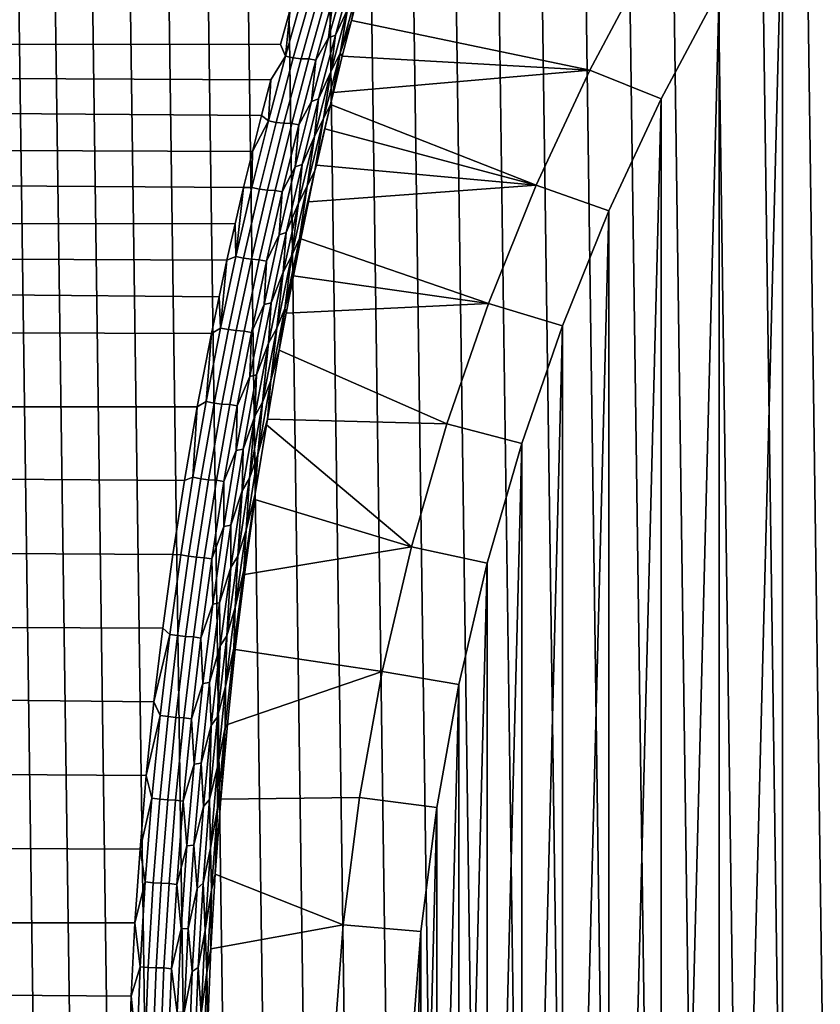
# Model space of a CAD drawing. Header units: metres. Extents: x -22 to 239, y -22 to 22.
# Tile 184 of 256: x 199.45 to 206.03, y 1.46 to 9.55. Entities that reach past the tile are written whole.
import ezdxf

# ---------------------------------------------------------------- set-up
doc = ezdxf.new("R2010")
doc.units = ezdxf.units.M
doc.layers.add('solid_10_151_033_XXX', color=7, linetype='CONTINUOUS')

msp = doc.modelspace()

# ---------------------------------------------------------------- linework, layer by layer
at = {"layer": 'solid_10_151_033_XXX'}
for points in [[(206.249054, -13.226729, 226.826721), (205.881088, 13.197662, 226.69278), (205.513992, 13.156993, 226.559174), (205.881088, -13.197662, 226.69278)], [(206.617661, -13.244179, 226.960876), (206.249054, 13.226729, 226.826721), (205.881088, 13.197662, 226.69278), (206.249054, -13.226729, 226.826721)], [(205.881088, -13.197662, 226.69278), (205.513992, 13.156993, 226.559174), (205.148315, 13.104782, 226.426071), (205.513992, -13.156993, 226.559174)], [(205.148315, -13.104782, 226.426071), (204.784241, 13.041062, 226.293564), (204.421982, 12.965861, 226.161713), (204.784241, -13.041062, 226.293564)], [(205.513992, -13.156993, 226.559174), (205.148315, 13.104782, 226.426071), (204.784241, 13.041062, 226.293564), (205.148315, -13.104782, 226.426071)], [(204.784241, -13.041062, 226.293564), (204.421982, 12.965861, 226.161713), (204.062103, 12.879303, 226.030731), (204.421982, -12.965861, 226.161713)], [(204.421982, -12.965861, 226.161713), (204.062103, 12.879303, 226.030731), (203.704803, 12.781436, 225.900681), (204.062103, -12.879303, 226.030731)], [(204.062103, -12.879303, 226.030731), (203.704803, 12.781436, 225.900681), (203.350235, 12.672297, 225.771622), (203.704803, -12.781436, 225.900681)], [(203.704803, -12.781436, 225.900681), (203.350235, 12.672297, 225.771622), (202.998993, 12.552074, 225.643784), (203.350235, -12.672297, 225.771622)], [(203.350235, -12.672297, 225.771622), (202.998993, 12.552074, 225.643784), (202.651276, 12.42083, 225.517227), (202.998993, -12.552074, 225.643784)], [(202.998993, -12.552074, 225.643784), (202.651276, 12.42083, 225.517227), (202.30722, 12.278622, 225.391998), (202.651276, -12.42083, 225.517227)], [(202.651276, -12.42083, 225.517227), (202.30722, 12.278622, 225.391998), (201.967392, 12.125679, 225.268311), (202.30722, -12.278622, 225.391998)], [(202.30722, -12.278622, 225.391998), (201.967392, 12.125679, 225.268311), (201.631989, 11.96209, 225.14624), (201.967392, -12.125679, 225.268311)], [(201.967392, -12.125679, 225.268311), (201.631989, 11.96209, 225.14624), (201.301178, 11.787946, 225.025833), (201.631989, -11.96209, 225.14624)], [(201.631989, -11.96209, 225.14624), (201.301178, 11.787946, 225.025833), (200.975433, 11.603481, 224.907272), (201.301178, -11.787946, 225.025833)], [(201.301178, -11.787946, 225.025833), (200.975433, 11.603481, 224.907272), (200.654984, 11.408838, 224.790634), (200.975433, -11.603481, 224.907272)], [(206.166138, 0, 184.761505), (205.718842, -10.662554, 184.598709), (205.718826, 10.66255, 184.598709), (206.282959, 11.498307, 184.804031)], [(200.975433, -11.603481, 224.907272), (200.654984, 11.408838, 224.790634), (200.340057, 11.204146, 224.67601), (200.654984, -11.408838, 224.790634)], [(200.654984, -11.408838, 224.790634), (200.340057, 11.204146, 224.67601), (200.03096, 10.98961, 224.563507), (200.340057, -11.204146, 224.67601)], [(200.340057, -11.204146, 224.67601), (200.03096, 10.98961, 224.563507), (199.728012, 10.76545, 224.453247), (200.03096, -10.98961, 224.563507)], [(200.03096, -10.98961, 224.563507), (199.728012, 10.76545, 224.453247), (199.431442, 10.531833, 224.345306), (199.728012, -10.76545, 224.453247)], [(205.198029, -9.795472, 184.409149), (205.198029, 9.795468, 184.409149), (205.718826, 10.66255, 184.598709)], [(205.718842, -10.662554, 184.598709), (205.198029, -9.795472, 184.409149), (205.718826, 10.66255, 184.598709)], [(199.728012, -10.76545, 224.453247), (199.431442, 10.531833, 224.345306), (199.141449, 10.288918, 224.239761), (199.431442, -10.531833, 224.345306)], [(115.219025, 10.150541, 159.945221), (201.674286, 9.634292, 190.956726), (201.593384, 9.345499, 190.689285), (115.410667, 9.465322, 159.418686)], [(202.176254, 9.542971, 190.591339), (202.252106, 9.834667, 190.871262), (204.624359, 10.053297, 184.732513), (204.135956, 9.134017, 184.554749)], [(205.198029, 9.795468, 184.409149), (204.722168, 8.899794, 184.235947), (204.135956, 9.134017, 184.554749), (204.624359, 10.053297, 184.732513)], [(202.186035, 9.926833, 191.124695), (202.044769, 9.422743, 190.65329), (201.988663, 9.399218, 190.67984), (202.130112, 9.901443, 191.150192)], [(202.130112, 9.901443, 191.150192), (201.988663, 9.399218, 190.67984), (202.026596, 9.731082, 191.025452)], [(202.14592, 9.634367, 190.788574), (202.044769, 9.422743, 190.65329), (202.186035, 9.926833, 191.124695)], [(202.225677, 9.794241, 190.870972), (202.252106, 9.834667, 190.871262), (202.176254, 9.542971, 190.591339)], [(204.722183, -8.899797, 184.235947), (204.722168, 8.899794, 184.235947), (205.198029, 9.795468, 184.409149)], [(205.198029, -9.795472, 184.409149), (204.722183, -8.899797, 184.235947), (205.198029, 9.795468, 184.409149)], [(201.777939, 9.758533, 191.094543), (201.634567, 9.248602, 190.621201), (201.674286, 9.634292, 190.956726)], [(201.841995, 9.746011, 191.089508), (201.698624, 9.235647, 190.617279), (201.634567, 9.248602, 190.621201), (201.777939, 9.758533, 191.094543)], [(201.906174, 9.739424, 191.078293), (201.762848, 9.228354, 190.606903), (201.698624, 9.235647, 190.617279), (201.841995, 9.746011, 191.089508)], [(201.96933, 9.738884, 191.061066), (201.826157, 9.226849, 190.590286), (201.762848, 9.228354, 190.606903), (201.906174, 9.739424, 191.078293)], [(201.883911, 9.218073, 190.556198), (201.826157, 9.226849, 190.590286), (201.96933, 9.738884, 191.061066), (202.026596, 9.731082, 191.025452)], [(201.988663, 9.399218, 190.67984), (201.883911, 9.218073, 190.556198), (202.026596, 9.731082, 191.025452)], [(202.225677, 9.794241, 190.870972), (202.176254, 9.542971, 190.591339), (202.0849, 9.275147, 190.402039)], [(202.225677, 9.794241, 190.870972), (202.0849, 9.275147, 190.402039), (202.14592, 9.634367, 190.788574)], [(201.634567, 9.248602, 190.621201), (201.593384, 9.345499, 190.689285), (201.674286, 9.634292, 190.956726)], [(202.14592, 9.634367, 190.788574), (202.00769, 9.121192, 190.333542), (202.044769, 9.422743, 190.65329)], [(202.0849, 9.275147, 190.402039), (202.00769, 9.121192, 190.333542), (202.14592, 9.634367, 190.788574)], [(202.0849, 9.275147, 190.402039), (202.176254, 9.542971, 190.591339), (202.102112, 9.248753, 190.322006)], [(202.102112, 9.248753, 190.322006), (202.176254, 9.542971, 190.591339), (204.135956, 9.134017, 184.554749)], [(115.410667, 9.465322, 159.418686), (201.437607, 8.76113, 190.184906), (201.362991, 8.466012, 189.9478), (115.588654, 8.749102, 158.929688)], [(115.410667, 9.465322, 159.418686), (201.51445, 9.054377, 190.432037), (201.437607, 8.76113, 190.184906)], [(201.634567, 9.248602, 190.621201), (201.51445, 9.054377, 190.432037), (115.410667, 9.465322, 159.418686), (201.593384, 9.345499, 190.689285)], [(202.044769, 9.422743, 190.65329), (201.906067, 8.900076, 190.202972), (201.849823, 8.878402, 190.230469), (201.988663, 9.399218, 190.67984)], [(201.988663, 9.399218, 190.67984), (201.849823, 8.878402, 190.230469), (201.883911, 9.218073, 190.556198)], [(202.00769, 9.121192, 190.333542), (201.906067, 8.900076, 190.202972), (202.044769, 9.422743, 190.65329)], [(201.634567, 9.248602, 190.621201), (201.494156, 8.719005, 190.169312), (201.51445, 9.054377, 190.432037)], [(201.698624, 9.235647, 190.617279), (201.558212, 8.70578, 190.166565), (201.494156, 8.719005, 190.169312), (201.634567, 9.248602, 190.621201)], [(201.762848, 9.228354, 190.606903), (201.622528, 8.697929, 190.157135), (201.558212, 8.70578, 190.166565), (201.698624, 9.235647, 190.617279)], [(201.826157, 9.226849, 190.590286), (201.685989, 8.695587, 190.141205), (201.622528, 8.697929, 190.157135), (201.762848, 9.228354, 190.606903)], [(202.0849, 9.275147, 190.402039), (202.005905, 8.852098, 189.978592), (201.947128, 8.737273, 189.955185)], [(202.0849, 9.275147, 190.402039), (201.947128, 8.737273, 189.955185), (202.00769, 9.121192, 190.333542)], [(202.0849, 9.275147, 190.402039), (202.02977, 8.952211, 190.063232), (202.005905, 8.852098, 189.978592)], [(202.0849, 9.275147, 190.402039), (202.102112, 9.248753, 190.322006), (202.02977, 8.952211, 190.063232)], [(202.02977, 8.952211, 190.063232), (202.102112, 9.248753, 190.322006), (204.135956, 9.134017, 184.554749)], [(201.744247, 8.686004, 190.108719), (201.685989, 8.695587, 190.141205), (201.826157, 9.226849, 190.590286), (201.883911, 9.218073, 190.556198)], [(201.849823, 8.878402, 190.230469), (201.744247, 8.686004, 190.108719), (201.883911, 9.218073, 190.556198)], [(202.00769, 9.121192, 190.333542), (201.872635, 8.589902, 189.90004), (201.906067, 8.900076, 190.202972)], [(201.947128, 8.737273, 189.955185), (201.872635, 8.589902, 189.90004), (202.00769, 9.121192, 190.333542)], [(202.005905, 8.852098, 189.978592), (202.02977, 8.952211, 190.063232), (204.135956, 9.134017, 184.554749), (203.695023, 8.187879, 184.394257)], [(204.722168, 8.899794, 184.235947), (204.292526, 7.977893, 184.079575), (203.695023, 8.187879, 184.394257), (204.135956, 9.134017, 184.554749)], [(201.494156, 8.719005, 190.169312), (201.437607, 8.76113, 190.184906), (201.51445, 9.054377, 190.432037)], [(201.906067, 8.900076, 190.202972), (201.771011, 8.359029, 189.774887), (201.714615, 8.339184, 189.803177), (201.849823, 8.878402, 190.230469)], [(201.849823, 8.878402, 190.230469), (201.714615, 8.339184, 189.803177), (201.744247, 8.686004, 190.108719)], [(201.872635, 8.589902, 189.90004), (201.771011, 8.359029, 189.774887), (201.906067, 8.900076, 190.202972)], [(201.875259, 8.310707, 189.560883), (202.005905, 8.852098, 189.978592), (201.891129, 8.353269, 189.576874)], [(201.875259, 8.310707, 189.560883), (201.947128, 8.737273, 189.955185), (202.005905, 8.852098, 189.978592)], [(201.891129, 8.353269, 189.576874), (202.005905, 8.852098, 189.978592), (201.959412, 8.653664, 189.81488)], [(201.959412, 8.653664, 189.81488), (202.005905, 8.852098, 189.978592), (203.695023, 8.187879, 184.394257)], [(204.292526, -7.977898, 184.079575), (204.292526, 7.977893, 184.079575), (204.722168, 8.899794, 184.235947)], [(204.722183, -8.899797, 184.235947), (204.292526, -7.977898, 184.079575), (204.722168, 8.899794, 184.235947)], [(115.588654, 8.749102, 158.929688), (201.29071, 8.169215, 189.720627), (201.220856, 7.87098, 189.503265), (115.752388, 8.004197, 158.479813)], [(115.588654, 8.749102, 158.929688), (201.362991, 8.466012, 189.9478), (201.29071, 8.169215, 189.720627)], [(201.494156, 8.719005, 190.169312), (201.362991, 8.466012, 189.9478), (201.437607, 8.76113, 190.184906)], [(201.494156, 8.719005, 190.169312), (201.357819, 8.169901, 189.740128), (201.362991, 8.466012, 189.9478)], [(201.558212, 8.70578, 190.166565), (201.421906, 8.15658, 189.738617), (201.357819, 8.169901, 189.740128), (201.494156, 8.719005, 190.169312)], [(201.622528, 8.697929, 190.157135), (201.486298, 8.148328, 189.730209), (201.421906, 8.15658, 189.738617), (201.558212, 8.70578, 190.166565)], [(201.685989, 8.695587, 190.141205), (201.549911, 8.145286, 189.715027), (201.486298, 8.148328, 189.730209), (201.622528, 8.697929, 190.157135)], [(201.608688, 8.135068, 189.684174), (201.549911, 8.145286, 189.715027), (201.685989, 8.695587, 190.141205), (201.744247, 8.686004, 190.108719)], [(201.714615, 8.339184, 189.803177), (201.608688, 8.135068, 189.684174), (201.744247, 8.686004, 190.108719)], [(201.947128, 8.737273, 189.955185), (201.813446, 8.180832, 189.53154), (201.872635, 8.589902, 189.90004)], [(201.875259, 8.310707, 189.560883), (201.813446, 8.180832, 189.53154), (201.947128, 8.737273, 189.955185)], [(201.872635, 8.589902, 189.90004), (201.741791, 8.040705, 189.489166), (201.771011, 8.359029, 189.774887)], [(201.813446, 8.180832, 189.53154), (201.741791, 8.040705, 189.489166), (201.872635, 8.589902, 189.90004)], [(201.891129, 8.353269, 189.576874), (201.959412, 8.653664, 189.81488), (203.695023, 8.187879, 184.394257)], [(201.357819, 8.169901, 189.740128), (201.29071, 8.169215, 189.720627), (201.362991, 8.466012, 189.9478)], [(201.771011, 8.359029, 189.774887), (201.640656, 7.799867, 189.370193), (201.584137, 7.781828, 189.3992), (201.714615, 8.339184, 189.803177)], [(201.714615, 8.339184, 189.803177), (201.584137, 7.781828, 189.3992), (201.608688, 8.135068, 189.684174)], [(201.741791, 8.040705, 189.489166), (201.640656, 7.799867, 189.370193), (201.771011, 8.359029, 189.774887)], [(201.875259, 8.310707, 189.560883), (201.891129, 8.353269, 189.576874), (203.695023, 8.187879, 184.394257), (201.825027, 8.051249, 189.349045)], [(201.875259, 8.310707, 189.560883), (201.825027, 8.051249, 189.349045), (201.749222, 7.751468, 189.165924)], [(201.875259, 8.310707, 189.560883), (201.749222, 7.751468, 189.165924), (201.813446, 8.180832, 189.53154)], [(201.813446, 8.180832, 189.53154), (201.684906, 7.606221, 189.132431), (201.741791, 8.040705, 189.489166)], [(201.749222, 7.751468, 189.165924), (201.684906, 7.606221, 189.132431), (201.813446, 8.180832, 189.53154)], [(201.761215, 7.747897, 189.131363), (201.825027, 8.051249, 189.349045), (203.695023, 8.187879, 184.394257), (203.302826, 7.217677, 184.251511)], [(204.292526, 7.977893, 184.079575), (203.9104, 7.032574, 183.940491), (203.302826, 7.217677, 184.251511), (203.695023, 8.187879, 184.394257)], [(201.226639, 7.601633, 189.335052), (201.220856, 7.87098, 189.503265), (201.29071, 8.169215, 189.720627)], [(201.357819, 8.169901, 189.740128), (201.226639, 7.601633, 189.335052), (201.29071, 8.169215, 189.720627)], [(201.421906, 8.15658, 189.738617), (201.290756, 7.588397, 189.334824), (201.226639, 7.601633, 189.335052), (201.357819, 8.169901, 189.740128)], [(201.486298, 8.148328, 189.730209), (201.355255, 7.579905, 189.327469), (201.290756, 7.588397, 189.334824), (201.421906, 8.15658, 189.738617)], [(201.549911, 8.145286, 189.715027), (201.419037, 7.576304, 189.31311), (201.355255, 7.579905, 189.327469), (201.486298, 8.148328, 189.730209)], [(201.478333, 7.565637, 189.283936), (201.419037, 7.576304, 189.31311), (201.549911, 8.145286, 189.715027), (201.608688, 8.135068, 189.684174)], [(201.584137, 7.781828, 189.3992), (201.478333, 7.565637, 189.283936), (201.608688, 8.135068, 189.684174)], [(201.741791, 8.040705, 189.489166), (201.616135, 7.474049, 189.102188), (201.640656, 7.799867, 189.370193)], [(201.684906, 7.606221, 189.132431), (201.616135, 7.474049, 189.102188), (201.741791, 8.040705, 189.489166)], [(201.749222, 7.751468, 189.165924), (201.825027, 8.051249, 189.349045), (201.761215, 7.747897, 189.131363)], [(115.752388, 8.004197, 158.479813), (201.088715, 7.271192, 189.097763), (201.02655, 6.970128, 188.909424), (115.901306, 7.233185, 158.070679)], [(115.752388, 8.004197, 158.479813), (201.153503, 7.571557, 189.295685), (201.088715, 7.271192, 189.097763)], [(115.752388, 8.004197, 158.479813), (201.220856, 7.87098, 189.503265), (201.153503, 7.571557, 189.295685)], [(203.9104, -7.032578, 183.940491), (203.9104, 7.032574, 183.940491), (204.292526, 7.977893, 184.079575)], [(204.292526, -7.977898, 184.079575), (203.9104, -7.032578, 183.940491), (204.292526, 7.977893, 184.079575)], [(201.226639, 7.601633, 189.335052), (201.153503, 7.571557, 189.295685), (201.220856, 7.87098, 189.503265)], [(201.640656, 7.799867, 189.370193), (201.515991, 7.22316, 188.990326), (201.459351, 7.206899, 189.019913), (201.584137, 7.781828, 189.3992)], [(201.584137, 7.781828, 189.3992), (201.459351, 7.206899, 189.019913), (201.478333, 7.565637, 189.283936)], [(201.616135, 7.474049, 189.102188), (201.515991, 7.22316, 188.990326), (201.640656, 7.799867, 189.370193)], [(201.749222, 7.751468, 189.165924), (201.699738, 7.443422, 188.923737), (201.62883, 7.175411, 188.795502)], [(201.749222, 7.751468, 189.165924), (201.62883, 7.175411, 188.795502), (201.684906, 7.606221, 189.132431)], [(201.749222, 7.751468, 189.165924), (201.761215, 7.747897, 189.131363), (201.699738, 7.443422, 188.923737)], [(201.699738, 7.443422, 188.923737), (201.761215, 7.747897, 189.131363), (203.302826, 7.217677, 184.251511)], [(201.101654, 7.01481, 188.955673), (201.088715, 7.271192, 189.097763), (201.153503, 7.571557, 189.295685)], [(201.226639, 7.601633, 189.335052), (201.101654, 7.01481, 188.955673), (201.153503, 7.571557, 189.295685)], [(201.290756, 7.588397, 189.334824), (201.165817, 7.001842, 188.956757), (201.101654, 7.01481, 188.955673), (201.226639, 7.601633, 189.335052)], [(201.355255, 7.579905, 189.327469), (201.230423, 6.99328, 188.950485), (201.165817, 7.001842, 188.956757), (201.290756, 7.588397, 189.334824)], [(201.419037, 7.576304, 189.31311), (201.294357, 6.989271, 188.936981), (201.230423, 6.99328, 188.950485), (201.355255, 7.579905, 189.327469)], [(201.354187, 6.978344, 188.909485), (201.294357, 6.989271, 188.936981), (201.419037, 7.576304, 189.31311), (201.478333, 7.565637, 189.283936)], [(201.459351, 7.206899, 189.019913), (201.354187, 6.978344, 188.909485), (201.478333, 7.565637, 189.283936)], [(201.684906, 7.606221, 189.132431), (201.562531, 7.014092, 188.759293), (201.616135, 7.474049, 189.102188)], [(201.62883, 7.175411, 188.795502), (201.562531, 7.014092, 188.759293), (201.684906, 7.606221, 189.132431)], [(201.616135, 7.474049, 189.102188), (201.496628, 6.890558, 188.740555), (201.515991, 7.22316, 188.990326)], [(201.562531, 7.014092, 188.759293), (201.496628, 6.890558, 188.740555), (201.616135, 7.474049, 189.102188)], [(201.62883, 7.175411, 188.795502), (201.699738, 7.443422, 188.923737), (201.640732, 7.138166, 188.726074)], [(201.640732, 7.138166, 188.726074), (201.699738, 7.443422, 188.923737), (203.302826, 7.217677, 184.251511)], [(115.901306, 7.233185, 158.070679), (201.02655, 6.970128, 188.909424), (200.910263, 6.366383, 188.560822), (116.034889, 6.438756, 157.703644)], [(201.101654, 7.01481, 188.955673), (201.02655, 6.970128, 188.909424), (201.088715, 7.271192, 189.097763)], [(201.515991, 7.22316, 188.990326), (201.39798, 6.629543, 188.636719), (201.341232, 6.615025, 188.666809), (201.459351, 7.206899, 189.019913)], [(201.459351, 7.206899, 189.019913), (201.341232, 6.615025, 188.666809), (201.354187, 6.978344, 188.909485)], [(201.496628, 6.890558, 188.740555), (201.39798, 6.629543, 188.636719), (201.515991, 7.22316, 188.990326)], [(201.584167, 6.83227, 188.5383), (201.640732, 7.138166, 188.726074), (203.302826, 7.217677, 184.251511), (202.960632, 6.226431, 184.126968)], [(203.9104, 7.032574, 183.940491), (203.576981, 6.06677, 183.819138), (202.960632, 6.226431, 184.126968), (203.302826, 7.217677, 184.251511)], [(201.62883, 7.175411, 188.795502), (201.584167, 6.83227, 188.5383), (201.514984, 6.583154, 188.450958)], [(201.62883, 7.175411, 188.795502), (201.514984, 6.583154, 188.450958), (201.562531, 7.014092, 188.759293)], [(201.62883, 7.175411, 188.795502), (201.640732, 7.138166, 188.726074), (201.584167, 6.83227, 188.5383)], [(200.983887, 6.410061, 188.603622), (200.910263, 6.366383, 188.560822), (201.02655, 6.970128, 188.909424)], [(201.101654, 7.01481, 188.955673), (200.983887, 6.410061, 188.603622), (201.02655, 6.970128, 188.909424)], [(201.165817, 7.001842, 188.956757), (201.048111, 6.397552, 188.605988), (200.983887, 6.410061, 188.603622), (201.101654, 7.01481, 188.955673)], [(201.230423, 6.99328, 188.950485), (201.112823, 6.389092, 188.600815), (201.048111, 6.397552, 188.605988), (201.165817, 7.001842, 188.956757)], [(201.294357, 6.989271, 188.936981), (201.176926, 6.384826, 188.588181), (201.112823, 6.389092, 188.600815), (201.230423, 6.99328, 188.950485)], [(201.237274, 6.373833, 188.562347), (201.176926, 6.384826, 188.588181), (201.294357, 6.989271, 188.936981), (201.354187, 6.978344, 188.909485)], [(201.341232, 6.615025, 188.666809), (201.237274, 6.373833, 188.562347), (201.354187, 6.978344, 188.909485)], [(201.562531, 7.014092, 188.759293), (201.447281, 6.4051, 188.413605), (201.496628, 6.890558, 188.740555)], [(201.514984, 6.583154, 188.450958), (201.447281, 6.4051, 188.413605), (201.562531, 7.014092, 188.759293)], [(203.576981, -6.066774, 183.819138), (203.576981, 6.06677, 183.819138), (203.9104, 7.032574, 183.940491)], [(203.9104, -7.032578, 183.940491), (203.576981, -6.066774, 183.819138), (203.9104, 7.032574, 183.940491)], [(201.496628, 6.890558, 188.740555), (201.384232, 6.29085, 188.405624), (201.39798, 6.629543, 188.636719)], [(201.447281, 6.4051, 188.413605), (201.384232, 6.29085, 188.405624), (201.496628, 6.890558, 188.740555)], [(201.486465, 6.266869, 188.217178), (201.584167, 6.83227, 188.5383), (202.960632, 6.226431, 184.126968)], [(201.514984, 6.583154, 188.450958), (201.584167, 6.83227, 188.5383), (201.486465, 6.266869, 188.217178)], [(201.39798, 6.629543, 188.636719), (201.287628, 6.019643, 188.310822), (201.230774, 6.006826, 188.341324), (201.341232, 6.615025, 188.666809)], [(201.341232, 6.615025, 188.666809), (201.230774, 6.006826, 188.341324), (201.237274, 6.373833, 188.562347)], [(201.384232, 6.29085, 188.405624), (201.287628, 6.019643, 188.310822), (201.39798, 6.629543, 188.636719)], [(201.514984, 6.583154, 188.450958), (201.486465, 6.266869, 188.217178), (201.40863, 5.975299, 188.133667)], [(201.514984, 6.583154, 188.450958), (201.40863, 5.975299, 188.133667), (201.447281, 6.4051, 188.413605)], [(116.034889, 6.438756, 157.703644), (200.804764, 5.760885, 188.248444), (200.710114, 5.154309, 187.9711), (116.152733, 5.623461, 157.379883)], [(116.034889, 6.438756, 157.703644), (200.910263, 6.366383, 188.560822), (200.804764, 5.760885, 188.248444)], [(200.983887, 6.410061, 188.603622), (200.874374, 5.788022, 188.280472), (200.910263, 6.366383, 188.560822)], [(201.048111, 6.397552, 188.605988), (200.93866, 5.776164, 188.284119), (200.874374, 5.788022, 188.280472), (200.983887, 6.410061, 188.603622)], [(201.112823, 6.389092, 188.600815), (201.003494, 5.767982, 188.280029), (200.93866, 5.776164, 188.284119), (201.048111, 6.397552, 188.605988)], [(201.447281, 6.4051, 188.413605), (201.340195, 5.7799, 188.096848), (201.384232, 6.29085, 188.405624)], [(201.40863, 5.975299, 188.133667), (201.340195, 5.7799, 188.096848), (201.447281, 6.4051, 188.413605)], [(200.874374, 5.788022, 188.280472), (200.804764, 5.760885, 188.248444), (200.910263, 6.366383, 188.560822)], [(201.176926, 6.384826, 188.588181), (201.067749, 5.763615, 188.26828), (201.003494, 5.767982, 188.280029), (201.112823, 6.389092, 188.600815)], [(201.128616, 5.752748, 188.244064), (201.067749, 5.763615, 188.26828), (201.176926, 6.384826, 188.588181), (201.237274, 6.373833, 188.562347)], [(201.230774, 6.006826, 188.341324), (201.128616, 5.752748, 188.244064), (201.237274, 6.373833, 188.562347)], [(201.384232, 6.29085, 188.405624), (201.279892, 5.675556, 188.098831), (201.287628, 6.019643, 188.310822)], [(201.340195, 5.7799, 188.096848), (201.279892, 5.675556, 188.098831), (201.384232, 6.29085, 188.405624)], [(201.385757, 5.652932, 187.917221), (201.486465, 6.266869, 188.217178), (201.478592, 6.218937, 188.191467)], [(201.385757, 5.652932, 187.917221), (201.40863, 5.975299, 188.133667), (201.486465, 6.266869, 188.217178)], [(201.486465, 6.266869, 188.217178), (202.960632, 6.226431, 184.126968), (202.669327, 5.21683, 184.020935), (201.478592, 6.218937, 188.191467)], [(201.385757, 5.652932, 187.917221), (201.478592, 6.218937, 188.191467), (202.669327, 5.21683, 184.020935), (201.383041, 5.603781, 187.881729)], [(203.576981, 6.06677, 183.819138), (203.293137, 5.08303, 183.71582), (202.669327, 5.21683, 184.020935), (202.960632, 6.226431, 184.126968)], [(201.230774, 6.006826, 188.341324), (201.128922, 5.383037, 188.044907), (201.128616, 5.752748, 188.244064)], [(201.287628, 6.019643, 188.310822), (201.185867, 5.394194, 188.014069), (201.128922, 5.383037, 188.044907), (201.230774, 6.006826, 188.341324)], [(201.279892, 5.675556, 188.098831), (201.185867, 5.394194, 188.014069), (201.287628, 6.019643, 188.310822)], [(203.293137, -5.083035, 183.71582), (203.293137, 5.08303, 183.71582), (203.576981, 6.06677, 183.819138)], [(203.576981, -6.066774, 183.819138), (203.293137, -5.083035, 183.71582), (203.576981, 6.06677, 183.819138)], [(201.40863, 5.975299, 188.133667), (201.310654, 5.352611, 187.844971), (201.340195, 5.7799, 188.096848)], [(201.385757, 5.652932, 187.917221), (201.310654, 5.352611, 187.844971), (201.40863, 5.975299, 188.133667)], [(200.874374, 5.788022, 188.280472), (200.774094, 5.149639, 187.987854), (200.710114, 5.154309, 187.9711), (200.804764, 5.760885, 188.248444)], [(200.93866, 5.776164, 188.284119), (200.83844, 5.138622, 187.992722), (200.774094, 5.149639, 187.987854), (200.874374, 5.788022, 188.280472)], [(201.003494, 5.767982, 188.280029), (200.903381, 5.130892, 187.989685), (200.83844, 5.138622, 187.992722), (200.93866, 5.776164, 188.284119)], [(201.067749, 5.763615, 188.26828), (200.967804, 5.126581, 187.978806), (200.903381, 5.130892, 187.989685), (201.003494, 5.767982, 188.280029)], [(201.029144, 5.116039, 187.956146), (200.967804, 5.126581, 187.978806), (201.067749, 5.763615, 188.26828), (201.128616, 5.752748, 188.244064)], [(201.128922, 5.383037, 188.044907), (201.029144, 5.116039, 187.956146), (201.128616, 5.752748, 188.244064)], [(201.340195, 5.7799, 188.096848), (201.242188, 5.139446, 187.810471), (201.279892, 5.675556, 188.098831)], [(201.310654, 5.352611, 187.844971), (201.242188, 5.139446, 187.810471), (201.340195, 5.7799, 188.096848)], [(201.279892, 5.675556, 188.098831), (201.184479, 5.045659, 187.821564), (201.185867, 5.394194, 188.014069)], [(201.242188, 5.139446, 187.810471), (201.184479, 5.045659, 187.821564), (201.279892, 5.675556, 188.098831)], [(116.152733, 5.623461, 157.379883), (200.710114, 5.154309, 187.9711), (200.626297, 4.54769, 187.727814), (116.254471, 4.789724, 157.100357)], [(201.385757, 5.652932, 187.917221), (201.383041, 5.603781, 187.881729), (201.293671, 5.024412, 187.645981)], [(201.385757, 5.652932, 187.917221), (201.293671, 5.024412, 187.645981), (201.310654, 5.352611, 187.844971)], [(201.293671, 5.024412, 187.645981), (201.383041, 5.603781, 187.881729), (201.297653, 4.987659, 187.60791)], [(201.297653, 4.987659, 187.60791), (201.383041, 5.603781, 187.881729), (202.669327, 5.21683, 184.020935)], [(201.128922, 5.383037, 188.044907), (201.03656, 4.744854, 187.778992), (201.029144, 5.116039, 187.956146)], [(201.185867, 5.394194, 188.014069), (201.093597, 4.754393, 187.74791), (201.03656, 4.744854, 187.778992), (201.128922, 5.383037, 188.044907)], [(201.184479, 5.045659, 187.821564), (201.093597, 4.754393, 187.74791), (201.185867, 5.394194, 188.014069)], [(201.310654, 5.352611, 187.844971), (201.221878, 4.716274, 187.586227), (201.242188, 5.139446, 187.810471)], [(201.293671, 5.024412, 187.645981), (201.221878, 4.716274, 187.586227), (201.310654, 5.352611, 187.844971)], [(201.222519, 4.371657, 187.369064), (201.297653, 4.987659, 187.60791), (202.669327, 5.21683, 184.020935), (202.42981, 4.191934, 183.933762)], [(203.293137, 5.08303, 183.71582), (203.059769, 4.08444, 183.63089), (202.42981, 4.191934, 183.933762), (202.669327, 5.21683, 184.020935)], [(200.774094, 5.149639, 187.987854), (200.683929, 4.496268, 187.727386), (200.626297, 4.54769, 187.727814), (200.710114, 5.154309, 187.9711)], [(200.83844, 5.138622, 187.992722), (200.748352, 4.486276, 187.733383), (200.683929, 4.496268, 187.727386), (200.774094, 5.149639, 187.987854)], [(200.903381, 5.130892, 187.989685), (200.8134, 4.479166, 187.731339), (200.748352, 4.486276, 187.733383), (200.83844, 5.138622, 187.992722)], [(200.967804, 5.126581, 187.978806), (200.87796, 4.475061, 187.721283), (200.8134, 4.479166, 187.731339), (200.903381, 5.130892, 187.989685)], [(200.939774, 4.465035, 187.700104), (200.87796, 4.475061, 187.721283), (200.967804, 5.126581, 187.978806), (201.029144, 5.116039, 187.956146)], [(201.03656, 4.744854, 187.778992), (200.939774, 4.465035, 187.700104), (201.029144, 5.116039, 187.956146)], [(201.242188, 5.139446, 187.810471), (201.154129, 4.48506, 187.555908), (201.184479, 5.045659, 187.821564)], [(201.221878, 4.716274, 187.586227), (201.154129, 4.48506, 187.555908), (201.242188, 5.139446, 187.810471)], [(201.184479, 5.045659, 187.821564), (201.098831, 4.402422, 187.57518), (201.093597, 4.754393, 187.74791)], [(201.154129, 4.48506, 187.555908), (201.098831, 4.402422, 187.57518), (201.184479, 5.045659, 187.821564)], [(201.293671, 5.024412, 187.645981), (201.297653, 4.987659, 187.60791), (201.211044, 4.383069, 187.40509)], [(201.293671, 5.024412, 187.645981), (201.211044, 4.383069, 187.40509), (201.221878, 4.716274, 187.586227)], [(203.059769, -4.084444, 183.63089), (203.059769, 4.08444, 183.63089), (203.293137, 5.08303, 183.71582)], [(203.293137, -5.083035, 183.71582), (203.059769, -4.084444, 183.63089), (203.293137, 5.08303, 183.71582)], [(201.211044, 4.383069, 187.40509), (201.297653, 4.987659, 187.60791), (201.222519, 4.371657, 187.369064)], [(116.254471, 4.789724, 157.100357), (200.553253, 3.941481, 187.517502), (200.490921, 3.335457, 187.33905), (116.339775, 3.940318, 156.865982)], [(116.254471, 4.789724, 157.100357), (200.626297, 4.54769, 187.727814), (200.553253, 3.941481, 187.517502)], [(201.03656, 4.744854, 187.778992), (200.954514, 4.093576, 187.545029), (200.939774, 4.465035, 187.700104)], [(201.093597, 4.754393, 187.74791), (201.011627, 4.101542, 187.513763), (200.954514, 4.093576, 187.545029), (201.03656, 4.744854, 187.778992)], [(201.098831, 4.402422, 187.57518), (201.011627, 4.101542, 187.513763), (201.093597, 4.754393, 187.74791)], [(201.221878, 4.716274, 187.586227), (201.143082, 4.067527, 187.358749), (201.154129, 4.48506, 187.555908)], [(201.211044, 4.383069, 187.40509), (201.143082, 4.067527, 187.358749), (201.221878, 4.716274, 187.586227)], [(200.683929, 4.496268, 187.727386), (200.553253, 3.941481, 187.517502), (200.626297, 4.54769, 187.727814)], [(200.683929, 4.496268, 187.727386), (200.604782, 3.829293, 187.500641), (200.553253, 3.941481, 187.517502)], [(200.748352, 4.486276, 187.733383), (200.669281, 3.820498, 187.50769), (200.604782, 3.829293, 187.500641), (200.683929, 4.496268, 187.727386)], [(200.8134, 4.479166, 187.731339), (200.734421, 3.814169, 187.506546), (200.669281, 3.820498, 187.50769), (200.748352, 4.486276, 187.733383)], [(200.87796, 4.475061, 187.721283), (200.799118, 3.810412, 187.497253), (200.734421, 3.814169, 187.506546), (200.8134, 4.479166, 187.731339)], [(200.861359, 3.801083, 187.477417), (200.799118, 3.810412, 187.497253), (200.87796, 4.475061, 187.721283), (200.939774, 4.465035, 187.700104)], [(200.954514, 4.093576, 187.545029), (200.861359, 3.801083, 187.477417), (200.939774, 4.465035, 187.700104)], [(201.154129, 4.48506, 187.555908), (201.076889, 3.818068, 187.334625), (201.098831, 4.402422, 187.57518)], [(201.143082, 4.067527, 187.358749), (201.076889, 3.818068, 187.334625), (201.154129, 4.48506, 187.555908)], [(201.098831, 4.402422, 187.57518), (201.023743, 3.747107, 187.361069), (201.011627, 4.101542, 187.513763)], [(201.076889, 3.818068, 187.334625), (201.023743, 3.747107, 187.361069), (201.098831, 4.402422, 187.57518)], [(201.138657, 3.730115, 187.195862), (201.211044, 4.383069, 187.40509), (201.222519, 4.371657, 187.369064), (201.157516, 3.755956, 187.164032)], [(201.211044, 4.383069, 187.40509), (201.138657, 3.730115, 187.195862), (201.143082, 4.067527, 187.358749)], [(201.157516, 3.755956, 187.164032), (201.222519, 4.371657, 187.369064), (202.42981, 4.191934, 183.933762)], [(201.102509, 3.140302, 186.99173), (201.157516, 3.755956, 187.164032), (202.42981, 4.191934, 183.933762), (202.242798, 3.154758, 183.865692)], [(203.059769, 4.08444, 183.63089), (202.877563, 3.073863, 183.56456), (202.242798, 3.154758, 183.865692), (202.42981, 4.191934, 183.933762)], [(200.954514, 4.093576, 187.545029), (200.883621, 3.430496, 187.344467), (200.861359, 3.801083, 187.477417)], [(201.011627, 4.101542, 187.513763), (200.940796, 3.436933, 187.313049), (200.883621, 3.430496, 187.344467), (200.954514, 4.093576, 187.545029)], [(201.023743, 3.747107, 187.361069), (200.940796, 3.436933, 187.313049), (201.011627, 4.101542, 187.513763)], [(201.143082, 4.067527, 187.358749), (201.075043, 3.407607, 187.163895), (201.076889, 3.818068, 187.334625)], [(201.138657, 3.730115, 187.195862), (201.075043, 3.407607, 187.163895), (201.143082, 4.067527, 187.358749)], [(202.877563, -3.073868, 183.56456), (202.877563, 3.073863, 183.56456), (203.059769, 4.08444, 183.63089)], [(203.059769, -4.084444, 183.63089), (202.877563, -3.073868, 183.56456), (203.059769, 4.08444, 183.63089)], [(116.339775, 3.940318, 156.865982), (200.490921, 3.335457, 187.33905), (200.439178, 2.729734, 187.191589), (116.408348, 3.078105, 156.677582)], [(200.604782, 3.829293, 187.500641), (200.490921, 3.335457, 187.33905), (200.553253, 3.941481, 187.517502)], [(200.604782, 3.829293, 187.500641), (200.537506, 3.150161, 187.309219), (200.490921, 3.335457, 187.33905)], [(200.669281, 3.820498, 187.50769), (200.602066, 3.142724, 187.317169), (200.537506, 3.150161, 187.309219), (200.604782, 3.829293, 187.500641)], [(200.734421, 3.814169, 187.506546), (200.667313, 3.137322, 187.316833), (200.602066, 3.142724, 187.317169), (200.669281, 3.820498, 187.50769)], [(200.799118, 3.810412, 187.497253), (200.732132, 3.134048, 187.308197), (200.667313, 3.137322, 187.316833), (200.734421, 3.814169, 187.506546)], [(200.794739, 3.125583, 187.289581), (200.732132, 3.134048, 187.308197), (200.799118, 3.810412, 187.497253), (200.861359, 3.801083, 187.477417)], [(201.076889, 3.818068, 187.334625), (201.011261, 3.139848, 187.14801), (201.023743, 3.747107, 187.361069)], [(201.075043, 3.407607, 187.163895), (201.011261, 3.139848, 187.14801), (201.076889, 3.818068, 187.334625)], [(200.883621, 3.430496, 187.344467), (200.794739, 3.125583, 187.289581), (200.861359, 3.801083, 187.477417)], [(201.023743, 3.747107, 187.361069), (200.959976, 3.081045, 187.180573), (200.940796, 3.436933, 187.313049)], [(201.011261, 3.139848, 187.14801), (200.959976, 3.081045, 187.180573), (201.023743, 3.747107, 187.361069)], [(201.138657, 3.730115, 187.195862), (201.077209, 3.066848, 187.019531), (201.075043, 3.407607, 187.163895)], [(201.138657, 3.730115, 187.195862), (201.102509, 3.140302, 186.99173), (201.077209, 3.066848, 187.019531)], [(201.138657, 3.730115, 187.195862), (201.157516, 3.755956, 187.164032), (201.102509, 3.140302, 186.99173)], [(200.883621, 3.430496, 187.344467), (200.8246, 2.757165, 187.178497), (200.794739, 3.125583, 187.289581)], [(200.940796, 3.436933, 187.313049), (200.881836, 2.762115, 187.147003), (200.8246, 2.757165, 187.178497), (200.883621, 3.430496, 187.344467)], [(200.959976, 3.081045, 187.180573), (200.881836, 2.762115, 187.147003), (200.940796, 3.436933, 187.313049)], [(201.075043, 3.407607, 187.163895), (201.018417, 2.738023, 187.002762), (201.011261, 3.139848, 187.14801)], [(201.077209, 3.066848, 187.019531), (201.018417, 2.738023, 187.002762), (201.075043, 3.407607, 187.163895)], [(200.537506, 3.150161, 187.309219), (200.439178, 2.729734, 187.191589), (200.490921, 3.335457, 187.33905)], [(116.408348, 3.078105, 156.677582), (200.439178, 2.729734, 187.191589), (200.397873, 2.124824, 187.074463), (116.459976, 2.205852, 156.535736)], [(200.537506, 3.150161, 187.309219), (200.482773, 2.460784, 187.154312), (200.439178, 2.729734, 187.191589)], [(200.602066, 3.142724, 187.317169), (200.547394, 2.454845, 187.163025), (200.482773, 2.460784, 187.154312), (200.537506, 3.150161, 187.309219)], [(200.667313, 3.137322, 187.316833), (200.612717, 2.450501, 187.163361), (200.547394, 2.454845, 187.163025), (200.602066, 3.142724, 187.317169)], [(200.732132, 3.134048, 187.308197), (200.677628, 2.447825, 187.155289), (200.612717, 2.450501, 187.163361), (200.667313, 3.137322, 187.316833)], [(200.740555, 2.440374, 187.137711), (200.677628, 2.447825, 187.155289), (200.732132, 3.134048, 187.308197), (200.794739, 3.125583, 187.289581)], [(200.8246, 2.757165, 187.178497), (200.740555, 2.440374, 187.137711), (200.794739, 3.125583, 187.289581)], [(200.959976, 3.081045, 187.180573), (200.908157, 2.405982, 187.034683), (200.881836, 2.762115, 187.147003)], [(201.011261, 3.139848, 187.14801), (200.95787, 2.452199, 186.997147), (200.908157, 2.405982, 187.034683), (200.959976, 3.081045, 187.180573)], [(201.018417, 2.738023, 187.002762), (200.95787, 2.452199, 186.997147), (201.011261, 3.139848, 187.14801)], [(201.057465, 2.525082, 186.851334), (201.102509, 3.140302, 186.99173), (202.242798, 3.154758, 183.865692), (202.108826, 2.108287, 183.816925)], [(201.077209, 3.066848, 187.019531), (201.102509, 3.140302, 186.99173), (201.057465, 2.525082, 186.851334)], [(202.877563, 3.073863, 183.56456), (202.747009, 2.054201, 183.517044), (202.108826, 2.108287, 183.816925), (202.242798, 3.154758, 183.865692)], [(201.077209, 3.066848, 187.019531), (201.027283, 2.394966, 186.877045), (201.018417, 2.738023, 187.002762)], [(201.077209, 3.066848, 187.019531), (201.057465, 2.525082, 186.851334), (201.027283, 2.394966, 186.877045)], [(202.747009, -2.054207, 183.517044), (202.747009, 2.054201, 183.517044), (202.877563, 3.073863, 183.56456)], [(202.877563, -3.073868, 183.56456), (202.747009, -2.054207, 183.517044), (202.877563, 3.073863, 183.56456)], [(200.8246, 2.757165, 187.178497), (200.777985, 2.075496, 187.048126), (200.740555, 2.440374, 187.137711)], [(200.881836, 2.762115, 187.147003), (200.835266, 2.078994, 187.016586), (200.777985, 2.075496, 187.048126), (200.8246, 2.757165, 187.178497)], [(200.908157, 2.405982, 187.034683), (200.835266, 2.078994, 187.016586), (200.881836, 2.762115, 187.147003)], [(200.482773, 2.460784, 187.154312), (200.397873, 2.124824, 187.074463), (200.439178, 2.729734, 187.191589)], [(201.018417, 2.738023, 187.002762), (200.973724, 2.060586, 186.876251), (200.95787, 2.452199, 186.997147)], [(201.027283, 2.394966, 186.877045), (200.973724, 2.060586, 186.876251), (201.018417, 2.738023, 187.002762)], [(201.022339, 1.910689, 186.742157), (201.057465, 2.525082, 186.851334), (202.108826, 2.108287, 183.816925)], [(201.027283, 2.394966, 186.877045), (201.057465, 2.525082, 186.851334), (201.022339, 1.910689, 186.742157)], [(200.482773, 2.460784, 187.154312), (200.441132, 1.763279, 187.037003), (200.397873, 2.124824, 187.074463)], [(200.547394, 2.454845, 187.163025), (200.505798, 1.758952, 187.046326), (200.441132, 1.763279, 187.037003), (200.482773, 2.460784, 187.154312)], [(200.612717, 2.450501, 187.163361), (200.571182, 1.755769, 187.047165), (200.505798, 1.758952, 187.046326), (200.547394, 2.454845, 187.163025)], [(200.677628, 2.447825, 187.155289), (200.636169, 1.753786, 187.039551), (200.571182, 1.755769, 187.047165), (200.612717, 2.450501, 187.163361)], [(200.699371, 1.747473, 187.022812), (200.636169, 1.753786, 187.039551), (200.677628, 2.447825, 187.155289), (200.740555, 2.440374, 187.137711)], [(200.777985, 2.075496, 187.048126), (200.699371, 1.747473, 187.022812), (200.740555, 2.440374, 187.137711)], [(200.95787, 2.452199, 186.997147), (200.917282, 1.757082, 186.88298), (200.868759, 1.72379, 186.924301), (200.908157, 2.405982, 187.034683)], [(200.973724, 2.060586, 186.876251), (200.917282, 1.757082, 186.88298), (200.95787, 2.452199, 186.997147)], [(200.908157, 2.405982, 187.034683), (200.868759, 1.72379, 186.924301), (200.835266, 2.078994, 187.016586)], [(201.027283, 2.394966, 186.877045), (200.989334, 1.716259, 186.769257), (200.973724, 2.060586, 186.876251)], [(201.027283, 2.394966, 186.877045), (201.022339, 1.910689, 186.742157), (200.989334, 1.716259, 186.769257)], [(116.459976, 2.205852, 156.535736), (200.366913, 1.520641, 186.987045), (200.346329, 0.916682, 186.928848), (116.494492, 1.326393, 156.440918)], [(116.459976, 2.205852, 156.535736), (200.397873, 2.124824, 187.074463), (200.366913, 1.520641, 186.987045)], [(200.441132, 1.763279, 187.037003), (200.366913, 1.520641, 186.987045), (200.397873, 2.124824, 187.074463)], [(200.996994, 1.296803, 186.663651), (201.022339, 1.910689, 186.742157), (202.108826, 2.108287, 183.816925), (202.02829, 1.055749, 183.787613)], [(202.747009, 2.054201, 183.517044), (202.668549, 1.02869, 183.488495), (202.02829, 1.055749, 183.787613), (202.108826, 2.108287, 183.816925)], [(200.777985, 2.075496, 187.048126), (200.744293, 1.387412, 186.9543), (200.699371, 1.747473, 187.022812)], [(200.835266, 2.078994, 187.016586), (200.80162, 1.389488, 186.922729), (200.744293, 1.387412, 186.9543), (200.777985, 2.075496, 187.048126)], [(200.868759, 1.72379, 186.924301), (200.80162, 1.389488, 186.922729), (200.835266, 2.078994, 187.016586)], [(200.973724, 2.060586, 186.876251), (200.941452, 1.377113, 186.785263), (200.917282, 1.757082, 186.88298)], [(200.989334, 1.716259, 186.769257), (200.941452, 1.377113, 186.785263), (200.973724, 2.060586, 186.876251)], [(202.668549, -1.028694, 183.488495), (202.668549, 1.02869, 183.488495), (202.747009, 2.054201, 183.517044)], [(202.747009, -2.054207, 183.517044), (202.668549, -1.028694, 183.488495), (202.747009, 2.054201, 183.517044)], [(200.989334, 1.716259, 186.769257), (201.022339, 1.910689, 186.742157), (200.996994, 1.296803, 186.663651)], [(200.441132, 1.763279, 187.037003), (200.413147, 1.059766, 186.958374), (200.366913, 1.520641, 186.987045)], [(200.505798, 1.758952, 187.046326), (200.477829, 1.057135, 186.968094), (200.413147, 1.059766, 186.958374), (200.441132, 1.763279, 187.037003)], [(200.571182, 1.755769, 187.047165), (200.543259, 1.055194, 186.969299), (200.477829, 1.057135, 186.968094), (200.505798, 1.758952, 187.046326)], [(200.636169, 1.753786, 187.039551), (200.608307, 1.053975, 186.961975), (200.543259, 1.055194, 186.969299), (200.571182, 1.755769, 187.047165)], [(200.671722, 1.048894, 186.945862), (200.608307, 1.053975, 186.961975), (200.636169, 1.753786, 187.039551), (200.699371, 1.747473, 187.022812)], [(200.744293, 1.387412, 186.9543), (200.671722, 1.048894, 186.945862), (200.699371, 1.747473, 187.022812)], [(200.868759, 1.72379, 186.924301), (200.84227, 1.036333, 186.850357), (200.80162, 1.389488, 186.922729)], [(200.917282, 1.757082, 186.88298), (200.889984, 1.056455, 186.806473), (200.84227, 1.036333, 186.850357), (200.868759, 1.72379, 186.924301)], [(200.941452, 1.377113, 186.785263), (200.889984, 1.056455, 186.806473), (200.917282, 1.757082, 186.88298)], [(200.989334, 1.716259, 186.769257), (200.963821, 1.032511, 186.697037), (200.941452, 1.377113, 186.785263)], [(200.989334, 1.716259, 186.769257), (200.996994, 1.296803, 186.663651), (200.963821, 1.032511, 186.697037)], [(200.413147, 1.059766, 186.958374), (200.346329, 0.916682, 186.928848), (200.366913, 1.520641, 186.987045)]]:
    msp.add_3dface(points, dxfattribs=at)

doc.saveas('drawing.dxf')
